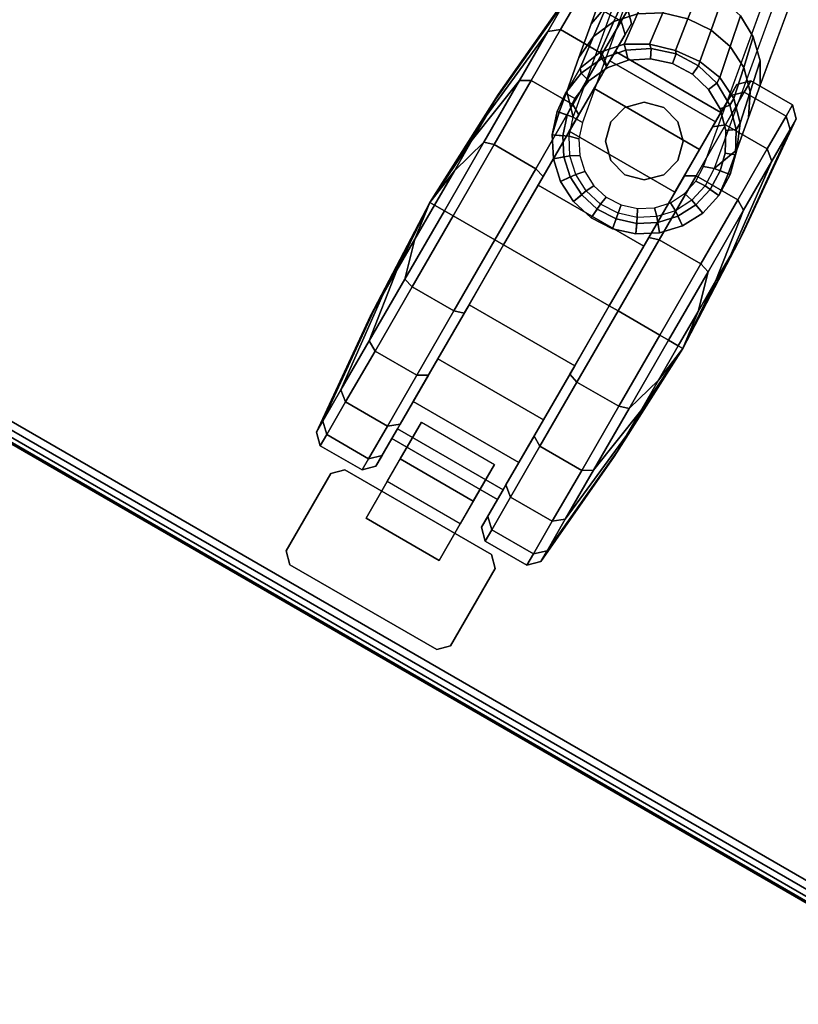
# Model space of a CAD drawing. Header units: inches. Extents: x 390 to 1835, y -266 to 136.
# Tile 31 of 256: x 1511.02 to 1515.64, y -21.19 to -15.35. Entities that reach past the tile are written whole.
import ezdxf
from ezdxf.enums import TextEntityAlignment as Align

# ---------------------------------------------------------------- set-up
doc = ezdxf.new("R2010")
doc.units = ezdxf.units.IN
doc.header["$LTSCALE"] = 0.95294
doc.header["$MEASUREMENT"] = 0
for name, color, linetype in [('A-FURN-3-PLANES-TABLE-LEG-BASE', 253, 'Continuous'), ('A-FURN-3-PLANES-TABLE-LEG-CASTER', 253, 'Continuous'), ('A-FURN-3-PLANES-TABLE-LEG-CASTER-STEM', 253, 'Continuous'), ('A-FURN-3-PLANES-TABLE-LEG-CASTER-TRIM', 250, 'Continuous'), ('A-FURN-3-PLANES-TABLE-TOP-EDGE', 35, 'Continuous'), ('A-FURN-3-PLANES-TABLE-TOP-SURFACE-BOTTOM', 49, 'Continuous'), ('A-FURN-3-PLANES-TABLE-TOP-SURFACE-TOP', 33, 'Continuous'), ('A-FURN-HAWORTH-ATT', 251, 'Continuous')]:
    doc.layers.add(name, color=color, linetype=linetype)

# ---------------------------------------------------------------- blocks, each defined once
blk = doc.blocks.new('TARA-2460-JNC4-FLAT-3D-3')
at = {"layer": 'A-FURN-3-PLANES-TABLE-LEG-BASE'}
for points, invisible_edges in [([(52.8205, -9.0709, 6.2689), (54.7312, -19.8042, 3.5953), (54.9152, -20.3367, 5.2464), (53.2971, -11.2287, 7.7569)], 10), ([(54.7571, -19.6606, 3.6172), (54.7312, -19.8042, 3.5953), (52.8205, -9.0709, 6.2689)], 8), ([(53.9372, -9.113, 6.2612), (54.1885, -11.0715, 7.7568), (55.7914, -20.1822, 5.2464), (55.7812, -19.618, 3.5964)], 5), ([(55.473, -19.3204, 3.6515), (53.9372, -9.113, 6.2612), (55.6021, -19.3904, 3.637)], 3), ([(55.6021, -19.3904, 3.637), (53.9372, -9.113, 6.2612), (55.7074, -19.492, 3.6182)], 3), ([(55.7812, -19.618, 3.5964), (55.7074, -19.492, 3.6182), (53.9372, -9.113, 6.2612)], 2), ([(54.9789, -20.3354, 5.3054), (55.7309, -20.2027, 5.3054), (54.1282, -11.092, 7.8158), (53.3607, -11.2273, 7.8158)], 1), ([(55.8515, -20.0182, 3.5296), (55.8164, -19.8177, 3.5595), (55.7812, -19.618, 3.5964), (55.7914, -20.1822, 5.2464)], 4), ([(55.1394, -19.8073, 3.1895), (55.2662, -19.7665, 3.1895), (55.3108, -20.7363, 3.1895), (55.1885, -20.7094, 3.1895)], 10), ([(55.2662, -19.7665, 3.1895), (55.3992, -19.7615, 3.1895), (55.436, -20.7307, 3.1895), (55.3108, -20.7363, 3.1895)], 10), ([(55.3992, -19.7615, 3.1895), (55.5286, -19.7927, 3.1895), (55.5556, -20.6932, 3.1895), (55.436, -20.7307, 3.1895)], 10), ([(54.7312, -19.8042, 3.5953), (54.7679, -20.013, 3.5574), (54.8053, -20.2229, 3.5278), (54.9152, -20.3367, 5.2464)], 8), ([(55.1885, -20.7094, 3.1895), (55.0771, -20.6519, 3.1895), (55.0285, -19.8809, 3.1895), (55.1394, -19.8073, 3.1895)], 10), ([(55.5286, -19.7927, 3.1895), (55.6446, -19.858, 3.1895), (55.6615, -20.6261, 3.1895), (55.5556, -20.6932, 3.1895)], 10), ([(54.9418, -19.9819, 3.1895), (55.0285, -19.8809, 3.1895), (55.0771, -20.6519, 3.1895), (54.9843, -20.5677, 3.1895)], 10), ([(55.6446, -19.858, 3.1895), (55.738, -19.9529, 3.1895), (55.7465, -20.5341, 3.1895), (55.6615, -20.6261, 3.1895)], 10), ([(55.738, -19.9529, 3.1895), (55.8008, -20.0702, 3.1895), (55.805, -20.4233, 3.1895), (55.7465, -20.5341, 3.1895)], 10), ([(54.9843, -20.5677, 3.1895), (54.9163, -20.4625, 3.1895), (54.8866, -20.103, 3.1895), (54.9418, -19.9819, 3.1895)], 10), ([(55.8008, -20.0702, 3.1895), (55.8287, -20.1759, 3.1895), (55.833, -20.3012, 3.1895), (55.805, -20.4233, 3.1895)], 8), ([(54.9163, -20.4625, 3.1895), (54.8776, -20.3433, 3.1895), (54.8677, -20.2348, 3.1895), (54.8866, -20.103, 3.1895)], 8), ([(54.9789, -20.3354, 5.3054), (55.0086, -20.4297, 5.2892), (55.7351, -20.3016, 5.2892), (55.7309, -20.2027, 5.3054)], 10), ([(55.7351, -20.3016, 5.2892), (55.0086, -20.4297, 5.2892), (55.0617, -20.5135, 5.274), (55.7138, -20.3984, 5.274)], 5), ([(55.7138, -20.3984, 5.274), (55.0617, -20.5135, 5.274), (55.1348, -20.5809, 5.261), (55.6682, -20.4868, 5.261)], 5), ([(55.6682, -20.4868, 5.261), (55.1348, -20.5809, 5.261), (55.2232, -20.6272, 5.2509), (55.601, -20.5606, 5.2509)], 5), ([(55.601, -20.5606, 5.2509), (55.2232, -20.6272, 5.2509), (55.3209, -20.6491, 5.2445), (55.5167, -20.6146, 5.2445)], 5), ([(55.3209, -20.6491, 5.2445), (55.4211, -20.6448, 5.2423), (55.5167, -20.6146, 5.2445)], 8)]:
    blk.add_3dface(points, dxfattribs=dict(at, invisible_edges=invisible_edges))
for points in [[(55.7914, -20.1822, 5.2464), (55.8779, -20.1673, 3.5069), (55.8515, -20.0182, 3.5296)], [(55.8779, -20.1673, 3.5069), (55.8907, -20.1651, 3.2557), (55.8601, -20.0489, 3.2527), (55.8515, -20.0182, 3.5296)], [(55.8907, -20.1651, 3.2557), (55.8779, -20.1673, 3.5069), (55.8957, -20.3067, 3.2557)], [(54.8283, -20.3525, 3.5069), (54.8053, -20.2229, 3.5278), (54.8047, -20.235, 3.2527), (54.8157, -20.3548, 3.2557)], [(54.9152, -20.3367, 5.2464), (54.8053, -20.2229, 3.5278), (54.8283, -20.3525, 3.5069)], [(54.8283, -20.3525, 3.5069), (54.8157, -20.3548, 3.2557), (54.8595, -20.4896, 3.2557)]]:
    blk.add_3dface(points, dxfattribs=at)
at = {"layer": 'A-FURN-3-PLANES-TABLE-LEG-CASTER-TRIM'}
for points in [[(55.0395, -22.7589, 1.575), (55.0395, -22.3527, 0.899), (55.0395, -22.6027, 0.899), (55.0395, -23.0089, 1.575)], [(55.0395, -22.3527, 0.899), (55.5395, -22.3527, 0.899), (55.5395, -22.6027, 0.899), (55.0395, -22.6027, 0.899)], [(55.5395, -23.0089, 1.575), (55.5395, -22.6027, 0.899), (55.5395, -22.3527, 0.899), (55.5395, -22.7589, 1.575)], [(55.0395, -23.0089, 1.575), (55.0395, -22.6027, 0.899), (55.5395, -22.6027, 0.899), (55.5395, -23.0089, 1.575)], [(55.0395, -22.7589, 1.575), (55.0395, -23.0089, 1.575), (55.5395, -23.0089, 1.575), (55.5395, -22.7589, 1.575)], [(54.787, -22.8232, 1.575), (54.727, -22.8832, 1.575), (54.727, -22.8832, 1.7), (54.787, -22.8232, 1.7)], [(55.792, -22.8232, 1.575), (54.787, -22.8232, 1.575), (54.787, -22.8232, 1.7), (55.792, -22.8232, 1.7)], [(55.792, -22.8232, 1.7), (55.852, -22.8832, 1.7), (55.852, -22.8832, 1.575), (55.792, -22.8232, 1.575)], [(54.727, -23.4132, 1.7), (54.727, -22.8832, 1.7), (54.727, -22.8832, 1.575), (54.727, -23.4132, 1.575)], [(55.852, -23.4132, 1.575), (55.852, -22.8832, 1.575), (55.852, -22.8832, 1.7), (55.852, -23.4132, 1.7)], [(54.787, -23.4732, 1.7), (54.727, -23.4132, 1.7), (54.727, -23.4132, 1.575), (54.787, -23.4732, 1.575)], [(55.792, -23.4732, 1.7), (55.792, -23.4732, 1.575), (55.852, -23.4132, 1.575), (55.852, -23.4132, 1.7)], [(54.787, -23.4732, 1.7), (54.787, -23.4732, 1.575), (55.792, -23.4732, 1.575), (55.792, -23.4732, 1.7)]]:
    blk.add_3dface(points, dxfattribs=at)
for points, invisible_edges in [([(54.787, -22.8232, 1.7), (54.727, -22.8832, 1.7), (55.852, -22.8832, 1.7), (55.792, -22.8232, 1.7)], 2), ([(55.792, -22.8232, 1.575), (55.852, -22.8832, 1.575), (54.727, -22.8832, 1.575), (54.787, -22.8232, 1.575)], 2), ([(55.852, -22.8832, 1.7), (54.727, -22.8832, 1.7), (54.727, -23.4132, 1.7), (55.852, -23.4132, 1.7)], 5), ([(55.852, -23.4132, 1.575), (54.727, -23.4132, 1.575), (54.727, -22.8832, 1.575), (55.852, -22.8832, 1.575)], 5), ([(54.727, -23.4132, 1.7), (54.787, -23.4732, 1.7), (55.792, -23.4732, 1.7), (55.852, -23.4132, 1.7)], 8), ([(55.852, -23.4132, 1.575), (55.792, -23.4732, 1.575), (54.787, -23.4732, 1.575), (54.727, -23.4132, 1.575)], 8)]:
    blk.add_3dface(points, dxfattribs=dict(at, invisible_edges=invisible_edges))
at = {"layer": 'A-FURN-3-PLANES-TABLE-TOP-SURFACE-BOTTOM'}
blk.add_3dface([(0.04, -0.04, 27.75), (59.64, -0.04, 27.75), (59.64, -23.562, 27.75), (0.04, -23.562, 27.75)], dxfattribs=at)
at = {"layer": 'A-FURN-3-PLANES-TABLE-TOP-SURFACE-TOP'}
blk.add_3dface([(0.04, -23.562, 29), (59.64, -23.562, 29), (59.64, -0.04, 29), (0.04, -0.04, 29)], dxfattribs=at)
at = {"layer": 'A-FURN-HAWORTH-ATT', "flags": 1}
for tag, p in [('HAWMC', (0, -0.0001)), ('HAWPN', (0, -0.1667)), ('HAWSN', (0, -0.3334))]:
    blk.add_attdef(tag, text='', height=0.1, dxfattribs=at).set_placement(p, align=Align.TOP_CENTER)
at = {"layer": 'A-FURN-3-PLANES-TABLE-LEG-BASE'}
mesh = blk.add_polymesh((27, 2), dxfattribs=at)
for k, corner in enumerate([(54.0747, -10.8821, 26.4425), (54.1226, -10.8137, 26.4425), (54.0714, -10.8823, 8.1916), (54.1219, -10.8095, 8.2027), (54.0797, -10.8884, 8.0494), (54.1308, -10.8161, 8.0493), (54.0878, -10.9058, 7.9673), (54.1398, -10.8381, 7.9464), (54.0995, -10.9492, 7.8959), (54.1534, -10.8925, 7.857), (54.1135, -11.0137, 7.8434), (54.1703, -10.9735, 7.7914), (54.1282, -11.092, 7.8158), (54.1885, -11.0715, 7.7568), (55.7309, -20.2027, 5.3054), (55.7914, -20.1822, 5.2464), (55.7351, -20.3016, 5.2892), (55.7959, -20.2975, 5.2302), (55.7138, -20.3984, 5.274), (55.771, -20.4104, 5.215), (55.6682, -20.4868, 5.261), (55.7177, -20.5132, 5.202), (55.601, -20.5606, 5.2509), (55.6394, -20.5989, 5.1919), (55.5167, -20.6146, 5.2445), (55.5413, -20.6615, 5.1855), (55.4211, -20.6448, 5.2423), (55.4302, -20.6967, 5.1834), (55.3209, -20.6491, 5.2445), (55.3138, -20.7017, 5.1855), (55.2232, -20.6272, 5.2509), (55.2003, -20.6763, 5.1919), (55.1348, -20.5809, 5.261), (55.0974, -20.6226, 5.2019), (55.0617, -20.5135, 5.274), (55.0121, -20.5442, 5.215), (55.0086, -20.4297, 5.2892), (54.95, -20.4467, 5.2302), (54.9789, -20.3354, 5.3054), (54.9152, -20.3367, 5.2464), (53.3607, -11.2273, 7.8158), (53.2971, -11.2287, 7.7569), (53.3478, -11.1487, 7.8434), (53.2806, -11.1303, 7.7914), (53.3389, -11.0833, 7.8959), (53.2689, -11.0485, 7.8571), (53.3351, -11.0385, 7.9673), (53.2631, -10.9927, 7.9465), (53.3368, -11.0194, 8.0494), (53.264, -10.9689, 8.0493), (53.3426, -11.0108, 8.1916), (53.2702, -10.9597, 8.2027), (53.3381, -11.012, 26.4425), (53.2698, -10.9641, 26.4425)]):
    mesh.set_mesh_vertex(divmod(k, 2), corner)
mesh = blk.add_polymesh((4, 11), dxfattribs=at)
for k, corner in enumerate([(55.8601, -20.0489, 3.2527), (55.7891, -19.9165, 3.2462), (55.6834, -19.8095, 3.2414), (55.5522, -19.736, 3.2382), (55.4059, -19.701, 3.2364), (55.2556, -19.7067, 3.2358), (55.1124, -19.7527, 3.2364), (54.987, -19.8357, 3.2382), (54.8888, -19.9496, 3.2414), (54.8261, -20.0863, 3.2461), (54.8047, -20.235, 3.2527), (55.8515, -20.0182, 3.5296), (55.7906, -19.8722, 3.501), (55.6846, -19.7632, 3.4475), (55.5502, -19.698, 3.3864), (55.4007, -19.6758, 3.3294), (55.2426, -19.6906, 3.3023), (55.091, -19.7347, 3.3344), (54.9611, -19.8109, 3.393), (54.8615, -19.9222, 3.4543), (54.8054, -20.0639, 3.5066), (54.8053, -20.2229, 3.5278), (55.8164, -19.8177, 3.5595), (55.7491, -19.6818, 3.5561), (55.6434, -19.5764, 3.5387), (55.5116, -19.5088, 3.5153), (55.365, -19.4811, 3.4912), (55.2122, -19.4915, 3.4791), (55.066, -19.536, 3.4934), (54.9394, -19.6143, 3.5179), (54.841, -19.725, 3.5411), (54.7809, -19.8617, 3.5578), (54.7679, -20.013, 3.5574), (55.7812, -19.618, 3.5964), (55.7074, -19.492, 3.6182), (55.6021, -19.3904, 3.637), (55.473, -19.3204, 3.6515), (55.3294, -19.2873, 3.6606), (55.182, -19.2934, 3.6636), (55.0415, -19.3384, 3.6603), (54.9181, -19.4188, 3.6509), (54.8209, -19.5289, 3.6362), (54.7571, -19.6606, 3.6172), (54.7312, -19.8042, 3.5953)]):
    mesh.set_mesh_vertex(divmod(k, 11), corner)
mesh = blk.add_polymesh((25, 2), dxfattribs=at)
for k, corner in enumerate([(55.8008, -20.0702, 3.1895), (55.8601, -20.0489, 3.2527), (55.8287, -20.1759, 3.1895), (55.8907, -20.1651, 3.2557), (55.833, -20.3012, 3.1895), (55.8957, -20.3067, 3.2557), (55.805, -20.4233, 3.1895), (55.8641, -20.4448, 3.2557), (55.7465, -20.5341, 3.1895), (55.7981, -20.5702, 3.2557), (55.6615, -20.6261, 3.1895), (55.702, -20.6743, 3.2557), (55.5556, -20.6932, 3.1895), (55.5823, -20.7501, 3.2557), (55.436, -20.7307, 3.1895), (55.4472, -20.7926, 3.2557), (55.3108, -20.7363, 3.1895), (55.3056, -20.799, 3.2557), (55.1885, -20.7094, 3.1895), (55.1672, -20.7686, 3.2557), (55.0771, -20.6519, 3.1895), (55.0413, -20.7037, 3.2557), (54.9843, -20.5677, 3.1895), (54.9364, -20.6085, 3.2557), (54.9163, -20.4625, 3.1895), (54.8595, -20.4896, 3.2557), (54.8776, -20.3433, 3.1895), (54.8157, -20.3548, 3.2557), (54.8677, -20.2348, 3.1895), (54.8047, -20.235, 3.2527), (54.8866, -20.103, 3.1895), (54.8261, -20.0863, 3.2461), (54.9418, -19.9819, 3.1895), (54.8888, -19.9496, 3.2414), (55.0285, -19.8809, 3.1895), (54.987, -19.8357, 3.2382), (55.1394, -19.8073, 3.1895), (55.1124, -19.7527, 3.2364), (55.2662, -19.7665, 3.1895), (55.2556, -19.7067, 3.2358), (55.3992, -19.7615, 3.1895), (55.4059, -19.701, 3.2364), (55.5286, -19.7927, 3.1895), (55.5522, -19.736, 3.2382), (55.6446, -19.858, 3.1895), (55.6834, -19.8095, 3.2414), (55.738, -19.9529, 3.1895), (55.7891, -19.9165, 3.2462), (55.8008, -20.0702, 3.1895), (55.8601, -20.0489, 3.2527)]):
    mesh.set_mesh_vertex(divmod(k, 2), corner)
mesh = blk.add_polymesh((2, 13), dxfattribs=at)
for k, corner in enumerate([(54.8283, -20.3525, 3.5069), (54.8595, -20.4896, 3.2557), (54.9364, -20.6085, 3.2557), (55.0413, -20.7037, 3.2557), (55.1672, -20.7686, 3.2557), (55.3056, -20.799, 3.2557), (55.4472, -20.7926, 3.2557), (55.5823, -20.7501, 3.2557), (55.702, -20.6743, 3.2557), (55.7981, -20.5702, 3.2557), (55.8641, -20.4448, 3.2557), (55.8957, -20.3067, 3.2557), (55.8779, -20.1673, 3.5069), (54.9152, -20.3367, 5.2464), (54.95, -20.4467, 5.2302), (55.0121, -20.5442, 5.215), (55.0974, -20.6226, 5.2019), (55.2003, -20.6763, 5.1919), (55.3138, -20.7017, 5.1855), (55.4302, -20.6967, 5.1834), (55.5413, -20.6615, 5.1855), (55.6394, -20.5989, 5.1919), (55.7177, -20.5132, 5.202), (55.771, -20.4104, 5.215), (55.7959, -20.2975, 5.2302), (55.7914, -20.1822, 5.2464)]):
    mesh.set_mesh_vertex(divmod(k, 13), corner)
at = {"layer": 'A-FURN-3-PLANES-TABLE-LEG-CASTER'}
mesh = blk.add_polymesh((20, 3), dxfattribs=dict(at, m_close=True))
for k, corner in enumerate([(54.5304, -21.1982, 3.09), (54.4636, -21.1982, 2.3336), (54.4319, -21.1982, 1.575), (54.5304, -21.6664, 3.0159), (54.4636, -21.4326, 2.2965), (54.4319, -21.1982, 1.575), (54.5304, -22.0887, 2.8007), (54.4636, -21.6441, 2.1888), (54.4319, -21.1982, 1.575), (54.5304, -22.4239, 2.4655), (54.4636, -21.812, 2.0209), (54.4319, -21.1982, 1.575), (54.5304, -22.6391, 2.0432), (54.4636, -21.9197, 1.8094), (54.4319, -21.1982, 1.575), (54.5304, -22.7132, 1.575), (54.4636, -21.9569, 1.575), (54.4319, -21.1982, 1.575), (54.5304, -22.6391, 1.1068), (54.4636, -21.9197, 1.3406), (54.4319, -21.1982, 1.575), (54.5304, -22.4239, 0.6845), (54.4636, -21.812, 1.1291), (54.4319, -21.1982, 1.575), (54.5304, -22.0887, 0.3493), (54.4636, -21.6441, 0.9612), (54.4319, -21.1982, 1.575), (54.5304, -21.6664, 0.1341), (54.4636, -21.4326, 0.8535), (54.4319, -21.1982, 1.575), (54.5304, -21.1982, 0.06), (54.4636, -21.1982, 0.8164), (54.4319, -21.1982, 1.575), (54.5304, -20.7301, 0.1341), (54.4636, -20.9638, 0.8535), (54.4319, -21.1982, 1.575), (54.5304, -20.3077, 0.3493), (54.4636, -20.7523, 0.9612), (54.4319, -21.1982, 1.575), (54.5304, -19.9726, 0.6845), (54.4636, -20.5845, 1.1291), (54.4319, -21.1982, 1.575), (54.5304, -19.7574, 1.1068), (54.4636, -20.4767, 1.3406), (54.4319, -21.1982, 1.575), (54.5304, -19.6832, 1.575), (54.4636, -20.4396, 1.575), (54.4319, -21.1982, 1.575), (54.5304, -19.7574, 2.0432), (54.4636, -20.4767, 1.8094), (54.4319, -21.1982, 1.575), (54.5304, -19.9726, 2.4655), (54.4636, -20.5845, 2.0209), (54.4319, -21.1982, 1.575), (54.5304, -20.3077, 2.8007), (54.4636, -20.7523, 2.1888), (54.4319, -21.1982, 1.575), (54.5304, -20.7301, 3.0159), (54.4636, -20.9638, 2.2965), (54.4319, -21.1982, 1.575)]):
    mesh.set_mesh_vertex(divmod(k, 3), corner)
mesh = blk.add_polymesh((20, 4), dxfattribs=dict(at, m_close=True))
for k, corner in enumerate([(55.6594, -21.1982, 3.09), (55.6594, -21.1982, 2.8996), (54.9364, -21.1982, 2.8996), (54.9364, -21.1982, 3.09), (55.6594, -21.6664, 3.0159), (55.6594, -21.6075, 2.8348), (54.9364, -21.6075, 2.8348), (54.9364, -21.6664, 3.0159), (55.6594, -22.0887, 2.8007), (55.6594, -21.9768, 2.6466), (54.9364, -21.9768, 2.6466), (54.9364, -22.0887, 2.8007), (55.6594, -22.4239, 2.4655), (55.6594, -22.2698, 2.3536), (54.9364, -22.2698, 2.3536), (54.9364, -22.4239, 2.4655), (55.6594, -22.6391, 2.0432), (55.6594, -22.458, 1.9843), (54.9364, -22.458, 1.9843), (54.9364, -22.6391, 2.0432), (55.6594, -22.7132, 1.575), (55.6594, -22.5228, 1.575), (54.9364, -22.5228, 1.575), (54.9364, -22.7132, 1.575), (55.6594, -22.6391, 1.1068), (55.6594, -22.458, 1.1657), (54.9364, -22.458, 1.1657), (54.9364, -22.6391, 1.1068), (55.6594, -22.4239, 0.6845), (55.6594, -22.2698, 0.7964), (54.9364, -22.2698, 0.7964), (54.9364, -22.4239, 0.6845), (55.6594, -22.0887, 0.3493), (55.6594, -21.9768, 0.5034), (54.9364, -21.9768, 0.5034), (54.9364, -22.0887, 0.3493), (55.6594, -21.6664, 0.1341), (55.6594, -21.6075, 0.3152), (54.9364, -21.6075, 0.3152), (54.9364, -21.6664, 0.1341), (55.6594, -21.1982, 0.06), (55.6594, -21.1982, 0.2504), (54.9364, -21.1982, 0.2504), (54.9364, -21.1982, 0.06), (55.6594, -20.7301, 0.1341), (55.6594, -20.7889, 0.3152), (54.9364, -20.7889, 0.3152), (54.9364, -20.7301, 0.1341), (55.6594, -20.3077, 0.3493), (55.6594, -20.4196, 0.5034), (54.9364, -20.4196, 0.5034), (54.9364, -20.3077, 0.3493), (55.6594, -19.9726, 0.6845), (55.6594, -20.1266, 0.7964), (54.9364, -20.1266, 0.7964), (54.9364, -19.9726, 0.6845), (55.6594, -19.7574, 1.1068), (55.6594, -19.9384, 1.1657), (54.9364, -19.9384, 1.1657), (54.9364, -19.7574, 1.1068), (55.6594, -19.6832, 1.575), (55.6594, -19.8736, 1.575), (54.9364, -19.8736, 1.575), (54.9364, -19.6832, 1.575), (55.6594, -19.7574, 2.0432), (55.6594, -19.9384, 1.9843), (54.9364, -19.9384, 1.9843), (54.9364, -19.7574, 2.0432), (55.6594, -19.9726, 2.4655), (55.6594, -20.1266, 2.3536), (54.9364, -20.1266, 2.3536), (54.9364, -19.9726, 2.4655), (55.6594, -20.3077, 2.8007), (55.6594, -20.4196, 2.6466), (54.9364, -20.4196, 2.6466), (54.9364, -20.3077, 2.8007), (55.6594, -20.7301, 3.0159), (55.6594, -20.7889, 2.8348), (54.9364, -20.7889, 2.8348), (54.9364, -20.7301, 3.0159)]):
    mesh.set_mesh_vertex(divmod(k, 4), corner)
mesh = blk.add_polymesh((20, 3), dxfattribs=dict(at, m_close=True))
for k, corner in enumerate([(56.0654, -21.1982, 3.09), (56.1322, -21.1982, 2.3336), (56.1639, -21.1982, 1.575), (56.0654, -20.7301, 3.0159), (56.1322, -20.9638, 2.2965), (56.1639, -21.1982, 1.575), (56.0654, -20.3077, 2.8007), (56.1322, -20.7523, 2.1888), (56.1639, -21.1982, 1.575), (56.0654, -19.9726, 2.4655), (56.1322, -20.5845, 2.0209), (56.1639, -21.1982, 1.575), (56.0654, -19.7574, 2.0432), (56.1322, -20.4767, 1.8094), (56.1639, -21.1982, 1.575), (56.0654, -19.6832, 1.575), (56.1322, -20.4396, 1.575), (56.1639, -21.1982, 1.575), (56.0654, -19.7574, 1.1068), (56.1322, -20.4767, 1.3406), (56.1639, -21.1982, 1.575), (56.0654, -19.9726, 0.6845), (56.1322, -20.5845, 1.1291), (56.1639, -21.1982, 1.575), (56.0654, -20.3077, 0.3493), (56.1322, -20.7523, 0.9612), (56.1639, -21.1982, 1.575), (56.0654, -20.7301, 0.1341), (56.1322, -20.9638, 0.8535), (56.1639, -21.1982, 1.575), (56.0654, -21.1982, 0.06), (56.1322, -21.1982, 0.8164), (56.1639, -21.1982, 1.575), (56.0654, -21.6664, 0.1341), (56.1322, -21.4326, 0.8535), (56.1639, -21.1982, 1.575), (56.0654, -22.0887, 0.3493), (56.1322, -21.6441, 0.9612), (56.1639, -21.1982, 1.575), (56.0654, -22.4239, 0.6845), (56.1322, -21.812, 1.1291), (56.1639, -21.1982, 1.575), (56.0654, -22.6391, 1.1068), (56.1322, -21.9197, 1.3406), (56.1639, -21.1982, 1.575), (56.0654, -22.7132, 1.575), (56.1322, -21.9569, 1.575), (56.1639, -21.1982, 1.575), (56.0654, -22.6391, 2.0432), (56.1322, -21.9197, 1.8094), (56.1639, -21.1982, 1.575), (56.0654, -22.4239, 2.4655), (56.1322, -21.812, 2.0209), (56.1639, -21.1982, 1.575), (56.0654, -22.0887, 2.8007), (56.1322, -21.6441, 2.1888), (56.1639, -21.1982, 1.575), (56.0654, -21.6664, 3.0159), (56.1322, -21.4326, 2.2965), (56.1639, -21.1982, 1.575)]):
    mesh.set_mesh_vertex(divmod(k, 3), corner)
at = {"layer": 'A-FURN-3-PLANES-TABLE-LEG-CASTER-STEM'}
mesh = blk.add_polymesh((2, 13), dxfattribs=at)
for k, corner in enumerate([(55.1519, -20.3632, 2.0603), (55.2361, -20.4474, 2.0603), (55.3511, -20.4782, 2.0603), (55.4661, -20.4474, 2.0603), (55.5503, -20.3632, 2.0603), (55.5811, -20.2482, 2.0603), (55.5503, -20.1332, 2.0603), (55.4661, -20.049, 2.0603), (55.3511, -20.0182, 2.0603), (55.2361, -20.049, 2.0603), (55.1519, -20.1332, 2.0603), (55.1211, -20.2482, 2.0603), (55.1519, -20.3632, 2.0603), (55.1519, -20.3632, 3.1895), (55.2361, -20.4474, 3.1895), (55.3511, -20.4782, 3.1895), (55.4661, -20.4474, 3.1895), (55.5503, -20.3632, 3.1895), (55.5811, -20.2482, 3.1895), (55.5503, -20.1332, 3.1895), (55.4661, -20.049, 3.1895), (55.3511, -20.0182, 3.1895), (55.2361, -20.049, 3.1895), (55.1519, -20.1332, 3.1895), (55.1211, -20.2482, 3.1895), (55.1519, -20.3632, 3.1895)]):
    mesh.set_mesh_vertex(divmod(k, 13), corner)
at = {"layer": 'A-FURN-3-PLANES-TABLE-LEG-CASTER-TRIM'}
mesh = blk.add_polymesh((20, 4), dxfattribs=dict(at, m_close=True))
for k, corner in enumerate([(54.9364, -21.1982, 3.09), (54.8764, -21.1982, 3.15), (54.5904, -21.1982, 3.15), (54.5304, -21.1982, 3.09), (54.9364, -21.6664, 3.0159), (54.8764, -21.6849, 3.0729), (54.5904, -21.6849, 3.0729), (54.5304, -21.6664, 3.0159), (54.9364, -22.0887, 2.8007), (54.8764, -22.124, 2.8492), (54.5904, -22.124, 2.8492), (54.5304, -22.0887, 2.8007), (54.9364, -22.4239, 2.4655), (54.8764, -22.4724, 2.5008), (54.5904, -22.4724, 2.5008), (54.5304, -22.4239, 2.4655), (54.9364, -22.6391, 2.0432), (54.8764, -22.6961, 2.0617), (54.5904, -22.6961, 2.0617), (54.5304, -22.6391, 2.0432), (54.9364, -22.7132, 1.575), (54.8764, -22.7732, 1.575), (54.5904, -22.7732, 1.575), (54.5304, -22.7132, 1.575), (54.9364, -22.6391, 1.1068), (54.8764, -22.6961, 1.0883), (54.5904, -22.6961, 1.0883), (54.5304, -22.6391, 1.1068), (54.9364, -22.4239, 0.6845), (54.8764, -22.4724, 0.6492), (54.5904, -22.4724, 0.6492), (54.5304, -22.4239, 0.6845), (54.9364, -22.0887, 0.3493), (54.8764, -22.124, 0.3008), (54.5904, -22.124, 0.3008), (54.5304, -22.0887, 0.3493), (54.9364, -21.6664, 0.1341), (54.8764, -21.6849, 0.0771), (54.5904, -21.6849, 0.0771), (54.5304, -21.6664, 0.1341), (54.9364, -21.1982, 0.06), (54.8764, -21.1982), (54.5904, -21.1982), (54.5304, -21.1982, 0.06), (54.9364, -20.7301, 0.1341), (54.8764, -20.7115, 0.0771), (54.5904, -20.7115, 0.0771), (54.5304, -20.7301, 0.1341), (54.9364, -20.3077, 0.3493), (54.8764, -20.2725, 0.3008), (54.5904, -20.2725, 0.3008), (54.5304, -20.3077, 0.3493), (54.9364, -19.9726, 0.6845), (54.8764, -19.924, 0.6492), (54.5904, -19.924, 0.6492), (54.5304, -19.9726, 0.6845), (54.9364, -19.7574, 1.1068), (54.8764, -19.7003, 1.0883), (54.5904, -19.7003, 1.0883), (54.5304, -19.7574, 1.1068), (54.9364, -19.6832, 1.575), (54.8764, -19.6232, 1.575), (54.5904, -19.6232, 1.575), (54.5304, -19.6832, 1.575), (54.9364, -19.7574, 2.0432), (54.8764, -19.7003, 2.0617), (54.5904, -19.7003, 2.0617), (54.5304, -19.7574, 2.0432), (54.9364, -19.9726, 2.4655), (54.8764, -19.924, 2.5008), (54.5904, -19.924, 2.5008), (54.5304, -19.9726, 2.4655), (54.9364, -20.3077, 2.8007), (54.8764, -20.2725, 2.8492), (54.5904, -20.2725, 2.8492), (54.5304, -20.3077, 2.8007), (54.9364, -20.7301, 3.0159), (54.8764, -20.7115, 3.0729), (54.5904, -20.7115, 3.0729), (54.5304, -20.7301, 3.0159)]):
    mesh.set_mesh_vertex(divmod(k, 4), corner)
mesh = blk.add_polymesh((20, 4), dxfattribs=dict(at, m_close=True))
for k, corner in enumerate([(55.6594, -21.1982, 3.09), (55.7194, -21.1982, 3.15), (56.0054, -21.1982, 3.15), (56.0654, -21.1982, 3.09), (55.6594, -20.7301, 3.0159), (55.7194, -20.7115, 3.0729), (56.0054, -20.7115, 3.0729), (56.0654, -20.7301, 3.0159), (55.6594, -20.3077, 2.8007), (55.7194, -20.2725, 2.8492), (56.0054, -20.2725, 2.8492), (56.0654, -20.3077, 2.8007), (55.6594, -19.9726, 2.4655), (55.7194, -19.924, 2.5008), (56.0054, -19.924, 2.5008), (56.0654, -19.9726, 2.4655), (55.6594, -19.7574, 2.0432), (55.7194, -19.7003, 2.0617), (56.0054, -19.7003, 2.0617), (56.0654, -19.7574, 2.0432), (55.6594, -19.6832, 1.575), (55.7194, -19.6232, 1.575), (56.0054, -19.6232, 1.575), (56.0654, -19.6832, 1.575), (55.6594, -19.7574, 1.1068), (55.7194, -19.7003, 1.0883), (56.0054, -19.7003, 1.0883), (56.0654, -19.7574, 1.1068), (55.6594, -19.9726, 0.6845), (55.7194, -19.924, 0.6492), (56.0054, -19.924, 0.6492), (56.0654, -19.9726, 0.6845), (55.6594, -20.3077, 0.3493), (55.7194, -20.2725, 0.3008), (56.0054, -20.2725, 0.3008), (56.0654, -20.3077, 0.3493), (55.6594, -20.7301, 0.1341), (55.7194, -20.7115, 0.0771), (56.0054, -20.7115, 0.0771), (56.0654, -20.7301, 0.1341), (55.6594, -21.1982, 0.06), (55.7194, -21.1982), (56.0054, -21.1982), (56.0654, -21.1982, 0.06), (55.6594, -21.6664, 0.1341), (55.7194, -21.6849, 0.0771), (56.0054, -21.6849, 0.0771), (56.0654, -21.6664, 0.1341), (55.6594, -22.0887, 0.3493), (55.7194, -22.124, 0.3008), (56.0054, -22.124, 0.3008), (56.0654, -22.0887, 0.3493), (55.6594, -22.4239, 0.6845), (55.7194, -22.4724, 0.6492), (56.0054, -22.4724, 0.6492), (56.0654, -22.4239, 0.6845), (55.6594, -22.6391, 1.1068), (55.7194, -22.6961, 1.0883), (56.0054, -22.6961, 1.0883), (56.0654, -22.6391, 1.1068), (55.6594, -22.7132, 1.575), (55.7194, -22.7732, 1.575), (56.0054, -22.7732, 1.575), (56.0654, -22.7132, 1.575), (55.6594, -22.6391, 2.0432), (55.7194, -22.6961, 2.0617), (56.0054, -22.6961, 2.0617), (56.0654, -22.6391, 2.0432), (55.6594, -22.4239, 2.4655), (55.7194, -22.4724, 2.5008), (56.0054, -22.4724, 2.5008), (56.0654, -22.4239, 2.4655), (55.6594, -22.0887, 2.8007), (55.7194, -22.124, 2.8492), (56.0054, -22.124, 2.8492), (56.0654, -22.0887, 2.8007), (55.6594, -21.6664, 3.0159), (55.7194, -21.6849, 3.0729), (56.0054, -21.6849, 3.0729), (56.0654, -21.6664, 3.0159)]):
    mesh.set_mesh_vertex(divmod(k, 4), corner)
at = {"layer": 'A-FURN-3-PLANES-TABLE-TOP-EDGE'}
mesh = blk.add_polymesh((2, 10), dxfattribs=at)
for k, corner in enumerate([(0.04, -23.562, 29), (0.04, -23.6072, 28.991), (0.04, -23.6454, 28.9654), (0.04, -23.671, 28.9272), (0.04, -23.68, 28.882), (0.04, -23.68, 27.868), (0.04, -23.671, 27.8228), (0.04, -23.6454, 27.7846), (0.04, -23.6072, 27.759), (0.04, -23.562, 27.75), (59.64, -23.562, 29), (59.64, -23.6072, 28.991), (59.64, -23.6454, 28.9654), (59.64, -23.671, 28.9272), (59.64, -23.68, 28.882), (59.64, -23.68, 27.868), (59.64, -23.671, 27.8228), (59.64, -23.6454, 27.7846), (59.64, -23.6072, 27.759), (59.64, -23.562, 27.75)]):
    mesh.set_mesh_vertex(divmod(k, 10), corner)

msp = doc.modelspace()

# ---------------------------------------------------------------- block references
at = {"rotation": 329.9999999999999}
msp.add_blockref('TARA-2460-JNC4-FLAT-3D-3', (1476.9163, 29.1403), dxfattribs=at)

doc.saveas('drawing.dxf')
